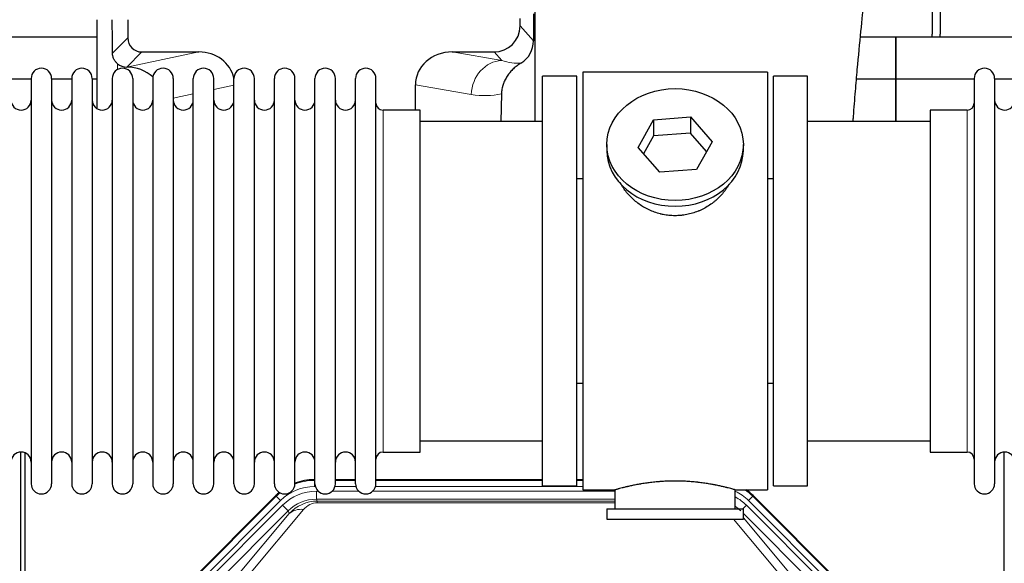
# Model space of a CAD drawing. Header units: inches. Extents: x 0 to 20790, y -12 to 14700.
# Tile 15 of 184: x 1998 to 2489, y 5170 to 5440. Entities that reach past the tile are written whole.
import ezdxf

# ---------------------------------------------------------------- set-up
doc = ezdxf.new("R2010")
doc.units = ezdxf.units.IN
doc.layers.add('1', color=7, linetype='Continuous', true_color=0xffffff)

msp = doc.modelspace()

# ---------------------------------------------------------------- linework, layer by layer
at = {"layer": '1', "color": 2, "linetype": 'Continuous', "lineweight": 25}
for p, q in [((2452.725, 5476.173), (2452.725, 5433.301)), ((2456.725, 5476.173), (2456.725, 5433.301)), ((2254.775, 5444.688), (2254.775, 5389.802)), ((2036.707, 5440.462), (2036.707, 5396.192)), ((2052.085, 5440.462), (2052.085, 5431.361)), ((2247.49, 5437.348), (2247.49, 5441.064)), ((2254.252, 5443.34), (2254.197, 5429.892)), ((2036.712, 5431.776), (1944.725, 5431.776)), ((2434.725, 5431.776), (2417.033, 5431.776)), ((2434.725, 5431.776), (2434.725, 5410.801)), ((2526.712, 5431.776), (2434.725, 5431.776)), ((2434.725, 5410.801), (2434.725, 5431.776)), ((2059.059, 5424.388), (2087.52, 5424.388)), ((2213.688, 5424.388), (2234.539, 5424.388)), ((2051.52, 5416.848), (2051.678, 5416.848)), ((2003.925, 5410.801), (1993.925, 5410.801)), ((2003.925, 5411.201), (2003.925, 5209.401)), ((2014.125, 5411.201), (2014.125, 5209.401)), ((2024.123, 5410.801), (2014.126, 5410.801)), ((2024.125, 5411.201), (2024.125, 5209.401)), ((2036.705, 5410.801), (2034.324, 5410.801)), ((2034.325, 5411.201), (2034.325, 5209.401)), ((2044.325, 5411.201), (2044.325, 5209.401)), ((2054.525, 5411.201), (2054.525, 5209.401)), ((2064.525, 5411.201), (2064.525, 5209.401)), ((2074.725, 5411.201), (2074.725, 5209.401)), ((2084.725, 5209.401), (2084.725, 5411.2)), ((2094.925, 5209.401), (2094.925, 5411.201)), ((2104.925, 5209.401), (2104.925, 5411.201)), ((2115.125, 5209.401), (2115.125, 5411.201)), ((2125.125, 5209.401), (2125.125, 5411.2)), ((2135.325, 5209.401), (2135.325, 5411.201)), ((2145.325, 5209.401), (2145.325, 5411.2)), ((2155.525, 5209.401), (2155.525, 5411.201)), ((2165.525, 5209.401), (2165.525, 5411.2)), ((2175.725, 5209.401), (2175.725, 5411.201)), ((2275.725, 5412.301), (2258.725, 5412.301)), ((2258.725, 5208.301), (2258.725, 5412.301)), ((2275.725, 5208.301), (2275.725, 5412.301)), ((2278.725, 5414.301), (2278.725, 5206.301)), ((2370.725, 5414.301), (2278.725, 5414.301)), ((2370.725, 5414.301), (2370.725, 5206.301)), ((2390.725, 5412.301), (2373.725, 5412.301)), ((2373.725, 5208.301), (2373.725, 5412.301)), ((2390.725, 5208.301), (2390.725, 5412.301)), ((2434.725, 5410.801), (2415.097, 5410.801)), ((2473.727, 5410.801), (2434.725, 5410.801)), ((2434.725, 5410.801), (2434.725, 5389.799)), ((2434.725, 5389.8), (2434.725, 5410.801)), ((2473.725, 5411.201), (2473.725, 5209.401)), ((2483.925, 5411.201), (2483.925, 5209.401)), ((2493.925, 5410.801), (2483.925, 5410.801)), ((2195.351, 5395.45), (2195.351, 5408)), ((2238.24, 5403.5), (2237.874, 5389.8)), ((2197.725, 5395.451), (2179.225, 5395.451)), ((2197.725, 5225.151), (2197.725, 5395.451)), ((2314.005, 5390.596), (2332.396, 5392.037)), ((2332.396, 5392.037), (2332.396, 5384.007)), ((2332.396, 5392.037), (2343.116, 5379.711)), ((2451.725, 5395.451), (2451.725, 5225.151)), ((2470.225, 5395.451), (2451.725, 5395.451)), ((2258.725, 5389.801), (2197.72, 5389.801)), ((2306.334, 5376.828), (2314.005, 5390.596)), ((2314.005, 5390.596), (2314.005, 5382.565)), ((2451.73, 5389.801), (2390.725, 5389.801)), ((2314.005, 5382.565), (2309.061, 5373.692)), ((2332.396, 5384.007), (2314.005, 5382.565)), ((2340.389, 5374.817), (2332.396, 5384.007)), ((2290.725, 5378.27), (2290.725, 5375.402)), ((2317.053, 5364.502), (2306.334, 5376.828)), ((2343.116, 5379.711), (2335.445, 5365.943)), ((2358.725, 5375.402), (2358.725, 5378.27)), ((2275.725, 5361.301), (2278.725, 5361.301)), ((2335.445, 5365.943), (2317.053, 5364.502)), ((2370.725, 5361.301), (2373.725, 5361.301)), ((2278.725, 5259.301), (2275.725, 5259.301)), ((2373.725, 5259.301), (2370.725, 5259.301)), ((2197.72, 5230.801), (2258.725, 5230.801)), ((2390.725, 5230.801), (2451.73, 5230.801)), ((1998.724, 4824.559), (1998.724, 5225.139)), ((2000.724, 5224.811), (2000.724, 4801.301)), ((2179.225, 5225.151), (2197.725, 5225.151)), ((2451.725, 5225.151), (2470.225, 5225.151)), ((2488.724, 4824.559), (2488.724, 5225.139)), ((2144.965, 5211.401), (2145.327, 5211.401)), ((2155.527, 5211.401), (2165.525, 5211.401)), ((2175.725, 5211.401), (2258.722, 5211.401)), ((2275.722, 5211.401), (2278.724, 5211.401)), ((2258.725, 5208.301), (2275.725, 5208.301)), ((2278.725, 5206.301), (2294.725, 5206.301)), ((2294.725, 5206.301), (2294.725, 5196.801)), ((2354.32, 5206.301), (2370.725, 5206.301)), ((2354.725, 5196.801), (2354.725, 5206.417)), ((2373.725, 5208.301), (2390.725, 5208.301)), ((2082.084, 5159.688), (2125.9, 5203.504)), ((2363.55, 5203.504), (2407.366, 5159.688)), ((2290.725, 5196.801), (2358.725, 5196.801)), ((2290.725, 5196.801), (2290.725, 5191.801)), ((2358.725, 5191.801), (2358.725, 5196.801)), ((2290.725, 5191.801), (2358.725, 5191.801))]:
    msp.add_line(p, q, dxfattribs=at)
at = {"layer": '1', "color": 110, "linetype": 'Continuous', "lineweight": 13}
for p, q in [((2247.49, 5437.348), (2254.197, 5429.892)), ((2044.467, 5423.743), (2052.085, 5431.361)), ((2059.059, 5424.388), (2051.52, 5416.848)), ((2051.678, 5416.848), (2087.52, 5424.388)), ((2213.688, 5424.388), (2238.33, 5420.173)), ((2238.33, 5420.173), (2234.539, 5424.388)), ((2046.916, 5415.64), (2046.916, 5418.554)), ((2104.925, 5407.812), (2094.925, 5405.708)), ((2223.196, 5403.237), (2195.351, 5408)), ((2084.725, 5403.563), (2074.725, 5401.459)), ((2179.225, 5225.151), (2179.225, 5395.451)), ((2470.225, 5395.451), (2470.225, 5225.151)), ((2144.965, 5211.401), (2145.121, 5211.026)), ((2145.121, 5211.026), (2145.326, 5211.026)), ((2145.121, 5208.03), (2145.121, 5211.026)), ((2155.526, 5211.026), (2165.527, 5211.026)), ((2175.727, 5211.026), (2258.722, 5211.026)), ((2275.723, 5211.026), (2278.724, 5211.026)), ((2145.513, 5208.03), (2145.121, 5208.03)), ((2146.097, 5205.673), (2146.945, 5205.673)), ((2146.097, 5201.678), (2146.097, 5205.673)), ((2153.907, 5205.673), (2167.145, 5205.673)), ((2165.714, 5208.03), (2155.339, 5208.03)), ((2174.107, 5205.673), (2294.723, 5205.673)), ((2278.724, 5208.03), (2175.54, 5208.03)), ((2082.464, 5159.538), (2126.055, 5203.129)), ((2128.173, 5201.01), (2084.583, 5157.42)), ((2126.055, 5203.129), (2125.9, 5203.504)), ((2128.173, 5201.01), (2126.055, 5203.129)), ((2294.723, 5201.678), (2146.097, 5201.678)), ((2146.097, 5201.678), (2146.492, 5200.724)), ((2146.492, 5200.724), (2294.722, 5200.724)), ((2146.492, 5199.845), (2146.492, 5200.724)), ((2294.722, 5199.845), (2146.492, 5199.845)), ((2363.395, 5203.129), (2361.276, 5201.01)), ((2404.867, 5157.42), (2361.276, 5201.01)), ((2363.55, 5203.504), (2363.395, 5203.129)), ((2363.395, 5203.129), (2406.985, 5159.538)), ((2086.974, 5156.478), (2129.15, 5198.653)), ((2131.974, 5195.829), (2089.799, 5153.653)), ((2106.45, 5163.319), (2132.528, 5194.492)), ((2139.589, 5196.538), (2113.512, 5165.365)), ((2131.974, 5195.829), (2129.15, 5198.653)), ((2132.528, 5194.492), (2131.974, 5195.829)), ((2358.447, 5196.801), (2360.3, 5198.653)), ((2399.651, 5153.653), (2358.725, 5194.578)), ((2402.475, 5156.478), (2360.3, 5198.653)), ((2375.938, 5165.365), (2353.823, 5191.8)), ((2358.725, 5192.335), (2382.999, 5163.319))]:
    msp.add_line(p, q, dxfattribs=at)
at = {"layer": '1', "color": 2, "linetype": 'Continuous', "lineweight": 25}
for centre, radius, start, end in [((2430.725, 5433.301), 22, 356.02453, 0), ((2434.725, 5433.301), 22, 356.02453, 0), ((2009.025, 5411.201), 5.1, 0, 180), ((2029.225, 5411.201), 5.1, 0, 180), ((2049.425, 5411.201), 5.1, 0, 180), ((2069.625, 5411.201), 5.1, 0, 180), ((2089.825, 5411.201), 5.1, 0, 180), ((2110.025, 5411.201), 5.1, 0, 180), ((2130.225, 5411.201), 5.1, 0, 180), ((2150.425, 5411.201), 5.1, 0, 180), ((2170.625, 5411.201), 5.1, 0, 180), ((2478.825, 5411.201), 5.1, 0, 180), ((1998.925, 5400.451), 5, 180, 0), ((2019.125, 5400.451), 5, 180, 0), ((2039.325, 5400.451), 5, 180, 0), ((2059.525, 5400.451), 5, 180, 0), ((2079.725, 5400.451), 5, 180, 0), ((2099.925, 5400.451), 5, 180, 0), ((2120.125, 5400.451), 5, 180, 0), ((2140.325, 5400.451), 5, 180, 0), ((2160.525, 5400.451), 5, 180, 0), ((2488.925, 5400.451), 5, 180, 0), ((2179.225, 5398.951), 3.5, 180, 270), ((2470.225, 5398.951), 3.5, 270, 0), ((1998.925, 5220.151), 5, 0, 180), ((2019.125, 5220.151), 5, 0, 180), ((2039.325, 5220.151), 5, 0, 180), ((2059.525, 5220.151), 5, 0, 180), ((2079.725, 5220.151), 5, 0, 180), ((2099.925, 5220.151), 5, 0, 180), ((2120.125, 5220.151), 5, 0, 180), ((2140.325, 5220.151), 5, 0, 180), ((2160.525, 5220.151), 5, 0, 180), ((2179.225, 5221.651), 3.5, 90, 180), ((2470.225, 5221.651), 3.5, 0, 90), ((2488.925, 5220.151), 5, 0, 180), ((2009.025, 5209.401), 5.1, 180, 0), ((2029.225, 5209.401), 5.1, 180, 0), ((2049.425, 5209.401), 5.1, 180, 0), ((2069.625, 5209.401), 5.1, 180, 0), ((2089.825, 5209.401), 5.1, 180, 0), ((2110.025, 5209.401), 5.1, 180, 0), ((2130.225, 5209.401), 5.1, 180, 0), ((2150.425, 5209.401), 5.1, 180, 0), ((2170.625, 5209.401), 5.1, 180, 0), ((2478.825, 5209.401), 5.1, 180, 0)]:
    msp.add_arc(centre, radius, start, end, dxfattribs=at)
for centre, major_axis, ratio, start_param, end_param in [((2046.916, 4990.183), (10.169, -1338.712), 0.0006671, 1.9006016, 1.9138325), ((2234.45, 5437.437), (-8.754, 9.732), 0.993147, 2.4124357, 3.9763944), ((2059.112, 5431.414), (4.987, 4.987), 0.9924325, 2.3599928, 3.9231925), ((2241.157, 5429.981), (12.412, -4.015), 0.9953148, 5.572067, 6.5905896), ((2086.903, 5407.323), (-18.076, -3.802), 0.9203203, 3.1559659, 4.4876926), ((2214.445, 5407.323), (18.879, -3.229), 0.8876007, 1.7611606, 3.2922561), ((2051.52, 5423.822), (-7.027, 0), 0.9924325, 0.8563441, 1.5707963), ((2051.678, 5399.913), (-18.402, 0), 0.9203203, 3.9349859, 4.712389), ((2324.725, 5375.402), (34, 0), 0.819152, 3.1416663, 6.2831608), ((2144.996, 5184.364, 0), (10.349, -24.985), 0.998395, 2.7494612, 3.1145601), ((2144.996, 5184.364, 0), (10.349, -24.985), 0.998395, 3.4494404, 3.5337241), ((2344.454, 5184.364, 0), (-10.349, -24.985), 0.998395, 2.7494612, 2.9094018)]:
    msp.add_ellipse(centre, major_axis=major_axis, ratio=ratio, start_param=start_param, end_param=end_param, dxfattribs=at)
at = {"layer": '1', "color": 110, "linetype": 'Continuous', "lineweight": 13}
for centre, major_axis, ratio, start_param, end_param in [((2238.33, 5403.237), (-2.866, -16.757), 0.8876007, 3.3319569, 4.8630524), ((2238.087, 5433.394), (17.605, -10.298), 0.5880236, 5.056727, 5.602163), ((2222.952, 5433.394), (33.02, -17.025), 0.7759833, 5.0998257, 5.5373073), ((2145.148, 5183.997, 0), (10.345, -24.976), 0.9987509, 2.7494612, 3.1209322), ((2145.148, 5183.997, 0), (10.345, -24.976), 0.9987509, 3.439392, 3.5337241), ((2145.148, 5183.997, 0), (9.199, -22.209), 0.998395, 2.7494612, 3.5337241), ((2146.124, 5181.64, 0), (-9.199, 22.209), 0.998395, 5.8910538, 6.6753168), ((2344.302, 5183.997, 0), (-9.199, -22.209), 0.998395, 2.7494612, 3.0857139), ((2344.302, 5183.997), (-10.345, -24.976), 0.9987509, 2.7494612, 2.9335669), ((2146.124, 5181.64), (7.671, -18.519), 0.9977549, 2.7494612, 3.5337241), ((2147.046, 5179.415), (4.311, -20.925), 0.9337003, 2.9520749, 3.7363379), ((2147.046, 5188.523), (2.389, -11.128), 0.8742439, 2.9560698, 3.7403327), ((2343.325, 5181.64, 0), (9.199, 22.209), 0.998395, 5.8910538, 6.1816355), ((2139.589, 5187.43), (-7.67, 6.416), 0.860824, 5.3364913, 6.1801624), ((2343.325, 5181.64, 0), (-7.671, -18.519), 0.9977549, 2.7494612, 2.9288368)]:
    msp.add_ellipse(centre, major_axis=major_axis, ratio=ratio, start_param=start_param, end_param=end_param, dxfattribs=at)
at = {"layer": '1', "color": 2, "linetype": 'Continuous', "lineweight": 25}
msp.add_ellipse((2324.725, 5378.27), major_axis=(34, 0), ratio=0.819152, dxfattribs=at)
for points, knots in [([(2413.423, 5389.849), (2413.482, 5390.656), (2413.867, 5395.796), (2414.557, 5404.549), (2415.784, 5419.048), (2417.299, 5434.906), (2419.033, 5451.131), (2420.423, 5463.797), (2421.214, 5469.437), (2421.183, 5470.003), (2421.096, 5469.988)], [0, 0, 0, 0, 0.0209699, 0.1342168, 0.236439, 0.4335227, 0.6253698, 0.8247311, 0.9321253, 1, 1, 1, 1]), ([(2046.916, 5418.554), (2046.726, 5418.717), (2046.547, 5418.888), (2046.208, 5419.246), (2046.049, 5419.432), (2045.75, 5419.821), (2045.61, 5420.023), (2045.464, 5420.26), (2045.448, 5420.286), (2045.417, 5420.339), (2045.401, 5420.366), (2045.354, 5420.446), (2045.264, 5420.608), (2045.18, 5420.772), (2045.022, 5421.104), (2044.929, 5421.329), (2044.767, 5421.79), (2044.699, 5422.026), (2044.629, 5422.326), (2044.615, 5422.387), (2044.591, 5422.508), (2044.579, 5422.569), (2044.547, 5422.753), (2044.529, 5422.876), (2044.485, 5423.245), (2044.469, 5423.493), (2044.467, 5423.743)], [0, 0, 0, 0, 0.125, 0.125, 0.25, 0.25, 0.375, 0.375, 0.390625, 0.390625, 0.40625, 0.40625, 0.4375, 0.5, 0.5, 0.625, 0.625, 0.75, 0.75, 0.78125, 0.78125, 0.8125, 0.8125, 0.875, 0.875, 1, 1, 1, 1]), ([(2247.953, 5418.875), (2247.612, 5418.669), (2246.944, 5418.24), (2245.982, 5417.551), (2245.061, 5416.814), (2244.474, 5416.29), (2243.901, 5415.75), (2243.622, 5415.472), (2243.078, 5414.899), (2242.813, 5414.604), (2242.492, 5414.224), (2242.428, 5414.147), (2242.301, 5413.993), (2242.114, 5413.761), (2241.932, 5413.526), (2241.577, 5413.052), (2241.124, 5412.407), (2240.714, 5411.74), (2240.325, 5411.06), (2240.141, 5410.715), (2239.796, 5410.011), (2239.635, 5409.653), (2239.336, 5408.925), (2239.198, 5408.554), (2239.041, 5408.082), (2239.01, 5407.987), (2238.966, 5407.844), (2238.951, 5407.797), (2238.922, 5407.701), (2238.851, 5407.462), (2238.785, 5407.222), (2238.637, 5406.645), (2238.553, 5406.258), (2238.413, 5405.478), (2238.358, 5405.086), (2238.276, 5404.297), (2238.25, 5403.9), (2238.24, 5403.5)], [0, 0, 0, 0, 0.0625, 0.125, 0.1875, 0.25, 0.25, 0.3125, 0.3125, 0.375, 0.375, 0.390625, 0.390625, 0.40625, 0.4375, 0.4375, 0.5, 0.5625, 0.5625, 0.625, 0.625, 0.6875, 0.6875, 0.75, 0.75, 0.765625, 0.765625, 0.7734375, 0.7734375, 0.78125, 0.8125, 0.8125, 0.875, 0.875, 0.9375, 0.9375, 1, 1, 1, 1]), ([(2327.583, 5342.978), (2326.591, 5342.884), (2325.603, 5342.839), (2323.634, 5342.846), (2322.653, 5342.897), (2320.699, 5343.095), (2319.725, 5343.242), (2318.512, 5343.485), (2318.27, 5343.537), (2317.907, 5343.619), (2317.786, 5343.647), (2317.544, 5343.705), (2316.943, 5343.852), (2316.349, 5344.017), (2314.939, 5344.445), (2314.018, 5344.774), (2312.216, 5345.513), (2311.334, 5345.924), (2310.04, 5346.601), (2309.613, 5346.837), (2309.086, 5347.145), (2308.981, 5347.208), (2308.772, 5347.333), (2308.459, 5347.523), (2308.151, 5347.718), (2307.134, 5348.377), (2306.352, 5348.936), (2304.853, 5350.114), (2304.135, 5350.734), (2302.761, 5352.031), (2302.105, 5352.708), (2300.858, 5354.122), (2300.277, 5354.847), (2299.198, 5356.329), (2298.699, 5357.086), (2297.956, 5358.34), (2297.686, 5358.827), (2297.433, 5359.32)], [0, 0, 0, 0, 0.0792205, 0.0792205, 0.1584409, 0.1584409, 0.2376614, 0.2376614, 0.2574665, 0.2574665, 0.2673691, 0.2673691, 0.2772716, 0.3168819, 0.3168819, 0.3961024, 0.3961024, 0.4753228, 0.4753228, 0.5149331, 0.5149331, 0.5248356, 0.5248356, 0.5347382, 0.5545433, 0.5545433, 0.6337638, 0.6337638, 0.7129842, 0.7129842, 0.7922047, 0.7922047, 0.8714252, 0.8714252, 0.9506456, 0.9506456, 1, 1, 1, 1]), ([(2351.623, 5358.581), (2351.463, 5358.292), (2351.297, 5358.004), (2351.066, 5357.619), (2351.006, 5357.522), (2350.886, 5357.328), (2350.705, 5357.037), (2350.518, 5356.75), (2350.136, 5356.179), (2349.873, 5355.804), (2349.054, 5354.696), (2348.471, 5353.978), (2347.231, 5352.588), (2346.574, 5351.915), (2345.705, 5351.104), (2345.441, 5350.863), (2345.171, 5350.625), (2344.99, 5350.467), (2344.899, 5350.389), (2344.442, 5350), (2344.07, 5349.697), (2342.934, 5348.816), (2342.15, 5348.263), (2340.529, 5347.227), (2339.693, 5346.744), (2338.398, 5346.075), (2337.959, 5345.861), (2337.291, 5345.554), (2337.067, 5345.454), (2336.728, 5345.308), (2336.614, 5345.26), (2336.387, 5345.165), (2336.273, 5345.118), (2335.244, 5344.704), (2334.317, 5344.38), (2332.437, 5343.823), (2331.484, 5343.589), (2330.036, 5343.308), (2329.55, 5343.225), (2328.816, 5343.119), (2328.57, 5343.087), (2328.078, 5343.028), (2327.831, 5343.001), (2327.583, 5342.978)], [0, 0, 0, 0, 0.0354008, 0.0354008, 0.0474583, 0.0474583, 0.0595158, 0.0836308, 0.0836308, 0.1318607, 0.1318607, 0.2283206, 0.2283206, 0.3247806, 0.3247806, 0.3488955, 0.360953, 0.360953, 0.3730105, 0.3730105, 0.4212405, 0.4212405, 0.5177004, 0.5177004, 0.6141603, 0.6141603, 0.6623903, 0.6623903, 0.6865053, 0.6865053, 0.6985627, 0.6985627, 0.7106202, 0.7106202, 0.8070802, 0.8070802, 0.9035401, 0.9035401, 0.95177, 0.95177, 0.975885, 0.975885, 1, 1, 1, 1]), ([(2354.725, 5206.301), (2354.725, 5206.301), (2354.677, 5206.314), (2354.533, 5206.356), (2354.473, 5206.373), (2354.364, 5206.404), (2354.305, 5206.421), (2354.239, 5206.44), (2354.193, 5206.453), (2354.17, 5206.459), (2353.951, 5206.521), (2353.711, 5206.589), (2353.139, 5206.747), (2352.808, 5206.838), (2352.058, 5207.039), (2351.638, 5207.15), (2351.114, 5207.284), (2351.055, 5207.299), (2350.936, 5207.33), (2350.876, 5207.345), (2350.693, 5207.391), (2350.569, 5207.423), (2350.189, 5207.518), (2349.926, 5207.582), (2349.11, 5207.781), (2348.53, 5207.918), (2347.295, 5208.198), (2346.641, 5208.341), (2345.603, 5208.557), (2345.248, 5208.629), (2344.792, 5208.72), (2344.7, 5208.738), (2344.516, 5208.774), (2344.239, 5208.828), (2343.957, 5208.882), (2343.011, 5209.059), (2342.229, 5209.198), (2340.611, 5209.465), (2339.777, 5209.594), (2338.486, 5209.776), (2337.612, 5209.894), (2336.711, 5210.004), (2336.14, 5210.07), (2336.025, 5210.083), (2335.795, 5210.108), (2335.451, 5210.146), (2335.104, 5210.182), (2334.409, 5210.253), (2333.943, 5210.297), (2332.536, 5210.42), (2331.587, 5210.49), (2329.665, 5210.604), (2328.693, 5210.647), (2327.462, 5210.684), (2327.092, 5210.694), (2326.658, 5210.703), (2326.472, 5210.706), (2326.348, 5210.708), (2326.286, 5210.709), (2325.726, 5210.718), (2325.23, 5210.722), (2323.747, 5210.722), (2322.763, 5210.707), (2320.809, 5210.649), (2319.837, 5210.606), (2318.389, 5210.521), (2317.907, 5210.49), (2317.188, 5210.437), (2316.948, 5210.419), (2316.589, 5210.39), (2316.47, 5210.38), (2316.231, 5210.36), (2316.113, 5210.35), (2315.047, 5210.257), (2314.122, 5210.163), (2312.315, 5209.955), (2311.432, 5209.842), (2309.708, 5209.599), (2308.868, 5209.47), (2307.946, 5209.318), (2307.843, 5209.301), (2307.64, 5209.267), (2307.337, 5209.215), (2307.039, 5209.163), (2306.448, 5209.059), (2306.063, 5208.989), (2304.932, 5208.776), (2304.212, 5208.633), (2302.835, 5208.346), (2302.18, 5208.203), (2301.402, 5208.027), (2301.172, 5207.974), (2300.946, 5207.922), (2300.797, 5207.887), (2300.722, 5207.87), (2300.355, 5207.783), (2300.071, 5207.715), (2299.254, 5207.517), (2298.751, 5207.391), (2297.829, 5207.154), (2297.41, 5207.044), (2296.845, 5206.892), (2296.667, 5206.844), (2296.417, 5206.776), (2296.295, 5206.743), (2296.18, 5206.711), (2296.105, 5206.69), (2296.068, 5206.68), (2295.742, 5206.59), (2295.501, 5206.522), (2295.115, 5206.413), (2294.969, 5206.371), (2294.823, 5206.329), (2294.787, 5206.318), (2294.75, 5206.308), (2294.74, 5206.305), (2294.728, 5206.302), (2294.725, 5206.301), (2294.725, 5206.301)], [0, 0, 0, 0, 0.0311289, 0.0311289, 0.0467558, 0.0467558, 0.0545693, 0.0584761, 0.0584761, 0.0623828, 0.0623828, 0.0936367, 0.0936367, 0.1248906, 0.1248906, 0.1561445, 0.1561445, 0.1600513, 0.1600513, 0.163958, 0.163958, 0.1717715, 0.1717715, 0.1873984, 0.1873984, 0.2186523, 0.2186523, 0.2499062, 0.2499062, 0.2655332, 0.2655332, 0.2694399, 0.2694399, 0.2733467, 0.2811601, 0.2811601, 0.3124141, 0.3124141, 0.343668, 0.343668, 0.3592949, 0.3749219, 0.3749219, 0.3788286, 0.3788286, 0.3827353, 0.3905488, 0.3905488, 0.4061758, 0.4061758, 0.4374297, 0.4374297, 0.4686836, 0.4686836, 0.4764971, 0.4804038, 0.4823572, 0.4823572, 0.4843105, 0.4843105, 0.4999375, 0.4999375, 0.5311914, 0.5311914, 0.5624453, 0.5624453, 0.5780723, 0.5780723, 0.5858857, 0.5858857, 0.5897925, 0.5897925, 0.5936992, 0.5936992, 0.6249531, 0.6249531, 0.656207, 0.656207, 0.6874609, 0.6874609, 0.6913677, 0.6913677, 0.6952744, 0.7030879, 0.7030879, 0.7187148, 0.7187148, 0.7499687, 0.7499687, 0.7812227, 0.7812227, 0.7890361, 0.7929429, 0.7929429, 0.7968496, 0.7968496, 0.8124766, 0.8124766, 0.8437305, 0.8437305, 0.8749844, 0.8749844, 0.8906113, 0.8906113, 0.8984248, 0.9023315, 0.9023315, 0.9062383, 0.9062383, 0.9374922, 0.9374922, 0.9687461, 0.9687461, 0.984373, 0.984373, 0.9921865, 0.9921865, 1, 1, 1, 1])]:
    msp.add_open_spline(points, degree=3, knots=knots, dxfattribs=at)

doc.saveas('drawing.dxf')
